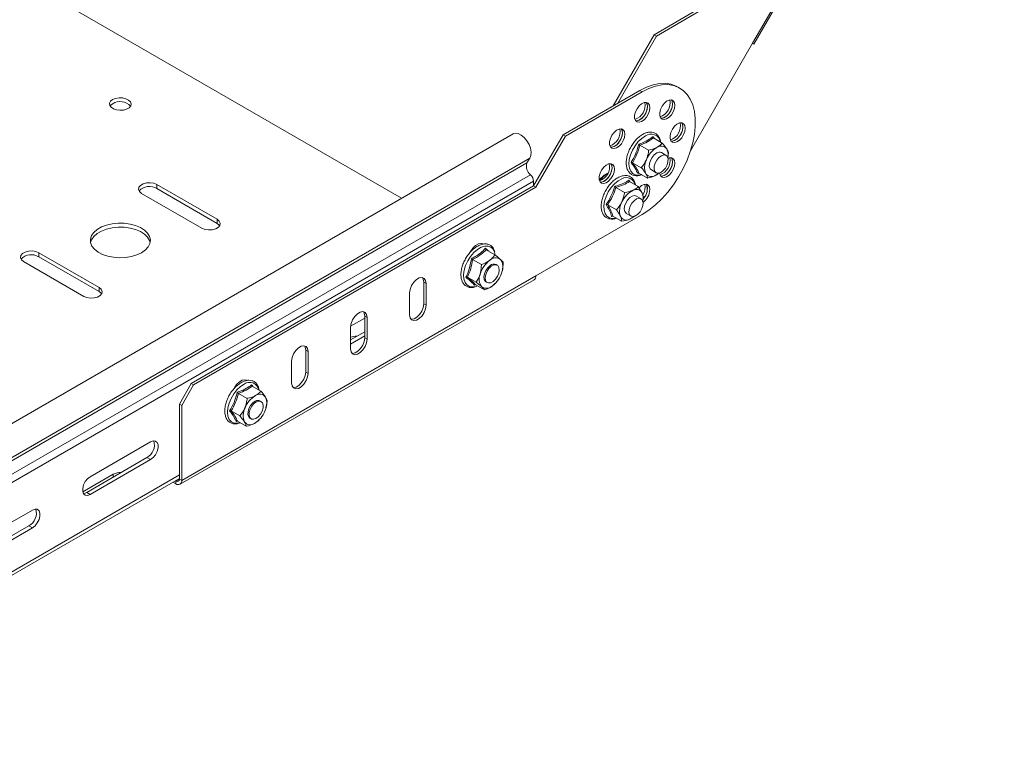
# Model space of a CAD drawing. Header units: millimetres. Extents: x -337 to 4147, y -1590 to -64.
# Tile 3 of 41: x -31 to 264, y -1318 to -1099. Entities that reach past the tile are written whole.
import ezdxf

# ---------------------------------------------------------------- set-up
doc = ezdxf.new("R2010")
doc.units = ezdxf.units.MM

msp = doc.modelspace()

# ---------------------------------------------------------------- linework, layer by layer
at = {"color": 7, "linetype": 'Continuous', "lineweight": 0}
for p, q in [((263.22, -976.18), (188.22, -1106.08)), ((155.17, -1120.59), (154.47, -1120.18)), ((-125.92, -1283.35), (121.56, -1140.47)), ((-126.82, -1284.77), (120.67, -1141.9)), ((-125.76, -1288.31), (121.73, -1145.44)), ((-124.84, -1290.25), (122.65, -1147.38)), ((9.86, -1149.58), (9.86, -1148.36)), ((27.89, -1159.99), (27.89, -1158.77)), ((-25.49, -1169.99), (-25.49, -1168.77)), ((17.29, -1236.94), (123.35, -1175.71)), ((-7.46, -1180.4), (-7.46, -1179.18)), ((89.77, -1177.54), (90.47, -1177.95)), ((89.77, -1184.07), (90.47, -1184.48)), ((72.09, -1187.75), (72.8, -1188.15)), ((72.09, -1194.28), (72.8, -1194.69)), ((54.41, -1197.95), (55.12, -1198.36)), ((54.41, -1204.48), (55.12, -1204.89)), ((6.86, -1230.1), (7.92, -1230.71)), ((-124.84, -1316.94), (16.58, -1235.3)), ((-3.22, -1235.91), (-3.22, -1235.1)), ((15.52, -1237.14), (16.58, -1236.53)), ((15.52, -1237.14), (15.52, -1237.96)), ((17.29, -1236.94), (16.58, -1236.53)), ((-11.17, -1240.51), (-10.11, -1241.12)), ((-28.5, -1250.51), (-27.44, -1251.12))]:
    msp.add_line(p, q, dxfattribs=at)
at = {"color": 7, "linetype": 'Continuous', "lineweight": 15}
for p, q in [((188.61, -1106.31), (263.61, -976.41)), ((83.14, -1152.49), (-87.36, -1054.06)), ((158.76, -1103.51), (171.26, -1096.29)), ((159.47, -1103.91), (171.97, -1096.7)), ((146.46, -1124.81), (158.76, -1103.51)), ((147.88, -1123.99), (159.47, -1103.91)), ((159.47, -1103.91), (158.76, -1103.51)), ((188.22, -1106.08), (169.64, -1138.25)), ((154.47, -1120.18), (131.49, -1133.45)), ((166.42, -1119.48), (165.72, -1119.07)), ((155.17, -1120.59), (132.19, -1133.86)), ((116.51, -1133.23), (-130.98, -1276.1)), ((131.49, -1133.45), (122.65, -1148.76)), ((132.19, -1133.86), (123.35, -1149.17)), ((132.19, -1133.86), (131.49, -1133.45)), ((158.58, -1134.42), (161.18, -1135.93)), ((154.5, -1136.58), (157.1, -1138.08)), ((121.56, -1140.47), (120.67, -1141.9)), ((162.33, -1139.63), (160.92, -1138.82)), ((163.07, -1139.02), (162.8, -1140.27)), ((152.31, -1141.82), (154.91, -1143.32)), ((157.92, -1144.01), (159.33, -1144.83)), ((154.13, -1144.89), (153.82, -1145.02)), ((154.2, -1144.91), (156.8, -1146.41)), ((160.21, -1144.89), (159.26, -1145.58)), ((27.89, -1158.77), (9.86, -1148.36)), ((27.89, -1159.99), (9.86, -1149.58)), ((20.12, -1207.95), (122.65, -1148.76)), ((20.82, -1208.36), (123.35, -1149.17)), ((122.65, -1147.38), (122.65, -1148.76)), ((123.35, -1149.17), (122.65, -1148.76)), ((147.31, -1149.22), (149.92, -1150.72)), ((151.22, -1147.06), (151.46, -1147.48)), ((151.36, -1147.48), (153.97, -1148.98)), ((5.27, -1151.01), (23.3, -1161.42)), ((154.83, -1152.62), (153.42, -1151.81)), ((155.54, -1152.42), (155.3, -1153.31)), ((144.84, -1154.39), (147.44, -1155.9)), ((123.35, -1175.71), (155.17, -1157.34)), ((146.38, -1157.82), (146.02, -1157.94)), ((146.41, -1157.83), (149.02, -1159.34)), ((150.42, -1157), (151.83, -1157.82)), ((107.21, -1166.25), (107.04, -1166)), ((-7.46, -1179.18), (-25.49, -1168.77)), ((-7.46, -1180.4), (-25.49, -1169.99)), ((108.45, -1167.88), (111.05, -1169.39)), ((111.16, -1169.38), (111.09, -1168.97)), ((-30.09, -1171.42), (-12.06, -1181.83)), ((104.4, -1170.84), (107.01, -1172.34)), ((111.77, -1172.49), (111.42, -1172.29)), ((102.84, -1176.09), (105.45, -1177.6)), ((16.77, -1238.08), (122.84, -1176.85)), ((89.77, -1184.07), (89.77, -1177.54)), ((90.47, -1184.48), (90.47, -1177.95)), ((105.22, -1178.37), (104.99, -1178.51)), ((105.33, -1178.4), (107.94, -1179.9)), ((105.44, -1178.84), (105.84, -1178.69)), ((108.42, -1177.49), (108.77, -1177.69)), ((111.05, -1178.01), (110.38, -1178.67)), ((111.13, -1178.02), (111.17, -1177.98)), ((85.52, -1180.81), (85.52, -1187.34)), ((72.09, -1194.28), (72.09, -1187.75)), ((72.8, -1194.69), (72.8, -1188.15)), ((72.09, -1188.36), (67.85, -1190.8)), ((67.85, -1191.01), (67.85, -1197.54)), ((67.85, -1194.89), (72.09, -1192.44)), ((67.85, -1196.11), (72.09, -1193.67)), ((54.41, -1204.48), (54.41, -1197.95)), ((55.12, -1204.89), (55.12, -1198.36)), ((50.17, -1201.22), (50.17, -1207.75)), ((20.12, -1207.95), (16.58, -1214.07)), ((17.29, -1214.48), (20.82, -1208.36)), ((20.82, -1208.36), (20.12, -1207.95)), ((36.5, -1207.08), (36.33, -1206.82)), ((38.37, -1208.72), (40.97, -1210.22)), ((34.29, -1210.87), (36.89, -1212.37)), ((16.58, -1214.07), (17.29, -1214.48)), ((16.58, -1236.53), (16.58, -1214.07)), ((17.29, -1236.94), (17.29, -1214.48)), ((41.06, -1213.31), (40.71, -1213.11)), ((42.86, -1213.31), (42.46, -1215.17)), ((32.1, -1216.11), (34.7, -1217.62)), ((42.51, -1215.24), (42.53, -1215.18)), ((33.93, -1219.18), (33.61, -1219.31)), ((33.99, -1219.2), (36.59, -1220.71)), ((37.71, -1218.31), (38.06, -1218.51)), ((40.33, -1218.93), (39.06, -1219.87)), ((40.33, -1218.94), (40.46, -1218.8)), ((7.92, -1225.4), (-10.11, -1235.81)), ((-11.17, -1240.51), (6.86, -1230.1)), ((-10.11, -1241.12), (7.92, -1230.71)), ((-3.22, -1235.1), (-12.35, -1240.37)), ((-125.46, -1318.32), (16.58, -1236.32)), ((14.63, -1237.44), (15.52, -1237.96)), ((15.34, -1237.04), (15.52, -1237.14)), ((-27.44, -1245.81), (-45.47, -1256.22)), ((-46.53, -1260.92), (-28.5, -1250.51)), ((-45.47, -1261.53), (-27.44, -1251.12))]:
    msp.add_line(p, q, dxfattribs=at)
at = {"color": 7, "linetype": 'Continuous', "lineweight": 15, "flags": 128}
for points in [[(188.22, -1106.08), (188.28, -1106.12), (188.47, -1106.23), (188.58, -1106.29), (188.61, -1106.31), (188.56, -1106.28), (188.43, -1106.2), (188.22, -1106.08)], [(165.72, -1119.07), (165.36, -1118.88), (163.82, -1118.29), (162.13, -1118.03), (160.32, -1118.09), (158.42, -1118.48), (156.46, -1119.18), (154.47, -1120.18)], [(155.17, -1157.34), (157.17, -1156.04), (159.13, -1154.48), (161.03, -1152.67), (162.84, -1150.64), (164.52, -1148.43), (166.06, -1146.07), (167.43, -1143.6), (168.61, -1141.05), (169.57, -1138.48), (170.3, -1135.91), (170.8, -1133.39), (171.05, -1130.95), (171.05, -1128.64), (170.8, -1126.5), (170.3, -1124.55), (169.57, -1122.83), (168.61, -1121.37), (167.43, -1120.18), (166.06, -1119.28), (164.52, -1118.7), (162.84, -1118.44), (161.03, -1118.5), (159.13, -1118.89), (157.17, -1119.59), (155.17, -1120.59)], [(-3.4, -1122.95), (-4.02, -1123.45), (-4.32, -1124.04), (-4.28, -1124.66), (-3.89, -1125.23), (-3.2, -1125.7), (-2.28, -1126.02), (-1.23, -1126.15), (-0.17, -1126.07), (0.79, -1125.8), (1.55, -1125.36), (2.02, -1124.81), (2.15, -1124.19), (1.93, -1123.59), (1.38, -1123.06), (0.57, -1122.66), (-0.43, -1122.44), (-1.5, -1122.41), (-2.52, -1122.59), (-3.4, -1122.95)], [(164.97, -1124.65), (164.85, -1123.86), (164.49, -1123.3), (163.93, -1123.03), (163.24, -1123.08), (162.48, -1123.44), (161.75, -1124.08), (161.12, -1124.92), (160.65, -1125.88), (160.41, -1126.85), (160.41, -1127.72), (160.65, -1128.4), (161.12, -1128.83), (161.75, -1128.94), (162.48, -1128.73), (163.24, -1128.22), (163.93, -1127.47), (164.49, -1126.56), (164.85, -1125.58), (164.97, -1124.65)], [(163.91, -1123.02), (164.17, -1123.54), (164.26, -1124.35), (164.11, -1125.29), (163.72, -1126.27), (163.14, -1127.17), (162.44, -1127.89), (161.68, -1128.36), (160.96, -1128.53), (160.73, -1128.52)], [(164.26, -1124.24), (164.14, -1123.45), (163.91, -1123.02)], [(-3.4, -1124.17), (-4.02, -1124.67), (-4.17, -1124.88)], [(157.47, -1125.39), (157.35, -1124.6), (156.99, -1124.04), (156.43, -1123.77), (155.74, -1123.82), (154.98, -1124.18), (154.25, -1124.82), (153.62, -1125.66), (153.15, -1126.62), (152.91, -1127.59), (152.91, -1128.46), (153.15, -1129.15), (153.62, -1129.57), (154.25, -1129.68), (154.98, -1129.47), (155.74, -1128.96), (156.43, -1128.21), (156.99, -1127.3), (157.35, -1126.32), (157.47, -1125.39)], [(156.41, -1123.77), (156.67, -1124.28), (156.76, -1125.09), (156.61, -1126.04), (156.22, -1127.01), (155.64, -1127.91), (154.94, -1128.63), (154.18, -1129.11), (153.46, -1129.28), (153.23, -1129.26)], [(153.23, -1129.26), (153.54, -1129.27), (154.28, -1129.06), (155.03, -1128.56), (155.72, -1127.8), (156.28, -1126.89), (156.64, -1125.92), (156.76, -1124.98)], [(156.76, -1124.98), (156.64, -1124.19), (156.41, -1123.77)], [(160.73, -1128.52), (161.04, -1128.53), (161.78, -1128.32), (162.53, -1127.81), (163.22, -1127.06), (163.78, -1126.15), (164.14, -1125.17), (164.26, -1124.24)], [(149.97, -1133.31), (149.85, -1132.52), (149.49, -1131.96), (148.93, -1131.69), (148.24, -1131.74), (147.48, -1132.1), (146.75, -1132.74), (146.12, -1133.58), (145.65, -1134.54), (145.41, -1135.51), (145.41, -1136.38), (145.65, -1137.06), (146.12, -1137.48), (146.75, -1137.6), (147.48, -1137.39), (148.24, -1136.88), (148.93, -1136.13), (149.49, -1135.22), (149.85, -1134.24), (149.97, -1133.31)], [(148.91, -1131.68), (149.17, -1132.2), (149.26, -1133.01), (149.11, -1133.95), (148.72, -1134.93), (148.14, -1135.83), (147.44, -1136.55), (146.68, -1137.02), (145.96, -1137.19), (145.73, -1137.18)], [(149.26, -1132.9), (149.14, -1132.11), (148.91, -1131.68)], [(168.08, -1131.51), (167.95, -1130.73), (167.59, -1130.16), (167.04, -1129.89), (166.34, -1129.94), (165.59, -1130.31), (164.86, -1130.94), (164.22, -1131.79), (163.76, -1132.75), (163.51, -1133.71), (163.51, -1134.59), (163.76, -1135.27), (164.22, -1135.69), (164.86, -1135.8), (165.59, -1135.6), (166.34, -1135.09), (167.04, -1134.34), (167.59, -1133.42), (167.95, -1132.45), (168.08, -1131.51)], [(167.01, -1129.89), (167.28, -1130.4), (167.37, -1131.22), (167.21, -1132.16), (166.83, -1133.14), (166.25, -1134.03), (165.54, -1134.76), (164.79, -1135.23), (164.06, -1135.4), (163.84, -1135.38)], [(163.84, -1135.38), (164.15, -1135.4), (164.88, -1135.19), (165.64, -1134.68), (166.33, -1133.93), (166.89, -1133.02), (167.25, -1132.04), (167.37, -1131.11)], [(167.37, -1131.11), (167.25, -1130.32), (167.01, -1129.89)], [(116.51, -1133.23), (117.2, -1133.02), (118.05, -1133.13), (118.95, -1133.57), (119.84, -1134.29), (120.64, -1135.25), (121.29, -1136.35), (121.73, -1137.52), (121.93, -1138.66), (121.87, -1139.67), (121.56, -1140.47)], [(145.73, -1137.18), (146.04, -1137.19), (146.78, -1136.98), (147.53, -1136.47), (148.22, -1135.72), (148.78, -1134.81), (149.14, -1133.83), (149.26, -1132.9)], [(159.51, -1138.91), (158.78, -1139.45), (158.12, -1140.22), (157.63, -1141.13), (157.34, -1142.08), (157.31, -1142.95), (157.53, -1143.63), (157.92, -1144.01)], [(160.74, -1144.73), (160.02, -1144.96), (159.4, -1144.86), (158.95, -1144.45), (158.73, -1143.77), (158.76, -1142.9), (159.04, -1141.95), (159.54, -1141.03), (160.19, -1140.26), (160.92, -1139.73), (161.64, -1139.5), (162.26, -1139.6), (162.71, -1140.01), (162.93, -1140.69), (162.9, -1141.56), (162.62, -1142.51), (162.12, -1143.43), (161.47, -1144.2), (160.74, -1144.73)], [(163.91, -1140.34), (164.17, -1140.86), (164.26, -1141.67), (164.11, -1142.62), (163.72, -1143.59), (163.14, -1144.49), (162.44, -1145.21), (161.68, -1145.69), (160.96, -1145.85), (160.73, -1145.84)], [(164.97, -1141.97), (164.85, -1141.18), (164.49, -1140.62), (163.93, -1140.35), (163.24, -1140.4), (162.9, -1140.52)], [(164.26, -1141.56), (164.14, -1140.77), (163.91, -1140.34)], [(146.86, -1143.76), (146.74, -1142.97), (146.38, -1142.41), (145.82, -1142.14), (145.13, -1142.19), (144.38, -1142.55), (143.64, -1143.19), (143.01, -1144.03), (142.55, -1144.99), (142.3, -1145.96), (142.3, -1146.83), (142.55, -1147.52), (143.01, -1147.94), (143.64, -1148.05), (144.38, -1147.84), (145.13, -1147.33), (145.82, -1146.58), (146.38, -1145.67), (146.74, -1144.69), (146.86, -1143.76)], [(145.8, -1142.14), (146.06, -1142.65), (146.16, -1143.46), (146, -1144.41), (145.61, -1145.38), (145.04, -1146.28), (144.33, -1147), (143.58, -1147.48), (142.85, -1147.65), (142.63, -1147.63)], [(142.63, -1147.63), (142.94, -1147.64), (143.67, -1147.43), (144.42, -1146.93), (145.12, -1146.18), (145.67, -1145.26), (146.03, -1144.29), (146.16, -1143.35)], [(146.16, -1143.35), (146.03, -1142.56), (145.8, -1142.14)], [(160.39, -1144.88), (160.41, -1145.04), (160.65, -1145.73), (161.12, -1146.15), (161.75, -1146.26), (162.48, -1146.05), (163.24, -1145.54), (163.93, -1144.79), (164.49, -1143.88), (164.85, -1142.9), (164.97, -1141.97)], [(160.73, -1145.84), (161.04, -1145.85), (161.78, -1145.64), (162.53, -1145.13), (163.22, -1144.38), (163.78, -1143.47), (164.14, -1142.49), (164.26, -1141.56)], [(9.86, -1148.36), (8.94, -1147.98), (7.85, -1147.81), (6.72, -1147.87), (5.7, -1148.15), (4.9, -1148.61), (4.43, -1149.2), (4.33, -1149.85), (4.62, -1150.48), (5.27, -1151.01)], [(157.47, -1149.89), (157.35, -1149.1), (156.99, -1148.54), (156.43, -1148.27), (155.74, -1148.31), (154.98, -1148.68), (154.25, -1149.32), (154.21, -1149.36)], [(156.76, -1149.48), (156.64, -1148.69), (156.41, -1148.26)], [(152.19, -1151.82), (151.45, -1152.28), (150.77, -1153), (150.23, -1153.89), (149.89, -1154.84), (149.8, -1155.74), (149.96, -1156.48), (150.36, -1156.97), (150.42, -1157)], [(153.91, -1157.24), (153.17, -1157.75), (152.46, -1157.96), (151.85, -1157.83), (151.42, -1157.39), (151.22, -1156.69), (151.27, -1155.81), (151.58, -1154.86), (152.09, -1153.95), (152.75, -1153.2), (153.48, -1152.69), (154.2, -1152.48), (154.81, -1152.61), (155.24, -1153.05), (155.44, -1153.75), (155.39, -1154.63), (155.08, -1155.58), (154.57, -1156.49), (153.91, -1157.24)], [(153.42, -1151.81), (152.89, -1151.67), (152.19, -1151.82)], [(23.3, -1161.42), (24.22, -1161.79), (25.31, -1161.96), (26.44, -1161.9), (27.46, -1161.63), (28.26, -1161.17), (28.74, -1160.58), (28.83, -1159.93), (28.54, -1159.3), (27.89, -1158.77)], [(5.27, -1168.77), (6.42, -1167.95), (7.26, -1167.02), (7.76, -1166.01), (7.9, -1164.96), (7.67, -1163.92), (7.08, -1162.92), (6.16, -1162.02), (4.94, -1161.24), (3.47, -1160.62), (1.81, -1160.18), (0.04, -1159.94), (-1.78, -1159.91), (-3.57, -1160.1), (-5.26, -1160.49), (-6.78, -1161.07), (-8.07, -1161.81), (-9.07, -1162.69), (-9.75, -1163.66), (-10.07, -1164.7), (-10.03, -1165.75), (-9.61, -1166.77), (-8.85, -1167.73), (-7.78, -1168.58), (-6.42, -1169.28), (-4.86, -1169.81), (-3.13, -1170.15), (-1.33, -1170.29), (0.49, -1170.21), (2.24, -1169.92), (3.86, -1169.43), (5.27, -1168.77)], [(7.84, -1165.71), (7.67, -1165.14), (7.08, -1164.15), (6.16, -1163.24), (4.94, -1162.46), (3.47, -1161.84), (1.81, -1161.4), (0.04, -1161.16), (-1.78, -1161.14), (-3.57, -1161.32), (-5.26, -1161.71), (-6.78, -1162.29), (-8.07, -1163.03), (-9.07, -1163.91), (-9.75, -1164.89), (-10.03, -1165.71)], [(28.67, -1160.7), (28.54, -1160.52), (27.89, -1159.99)], [(107.43, -1166.14), (106.91, -1165.98), (106.11, -1166.11), (105.25, -1166.61), (104.44, -1167.41), (103.78, -1168.43), (103.72, -1168.55)], [(-25.49, -1168.77), (-26.42, -1168.39), (-27.51, -1168.22), (-28.63, -1168.28), (-29.65, -1168.56), (-30.45, -1169.02), (-30.93, -1169.61), (-31.03, -1170.26), (-30.74, -1170.89), (-30.09, -1171.42)], [(109.64, -1172.62), (108.94, -1173.28), (108.35, -1174.14), (107.96, -1175.08), (107.8, -1176.01), (107.9, -1176.79), (108.24, -1177.35), (108.42, -1177.49)], [(110.55, -1177.36), (109.81, -1177.75), (109.13, -1177.82), (108.59, -1177.56), (108.25, -1177), (108.15, -1176.21), (108.31, -1175.29), (108.71, -1174.34), (109.29, -1173.49), (109.99, -1172.82), (110.73, -1172.44), (111.41, -1172.37), (111.95, -1172.63), (112.29, -1173.19), (112.39, -1173.97), (112.23, -1174.9), (111.84, -1175.84), (111.25, -1176.7), (110.55, -1177.36)], [(90.47, -1177.95), (90.32, -1177.06), (89.89, -1176.45), (89.24, -1176.19), (88.43, -1176.31), (87.57, -1176.81), (86.76, -1177.62), (86.1, -1178.63), (85.67, -1179.74), (85.52, -1180.81)], [(89.77, -1177.54), (89.62, -1176.65), (89.36, -1176.2)], [(-12.06, -1181.83), (-11.13, -1182.2), (-10.04, -1182.37), (-8.92, -1182.31), (-7.9, -1182.04), (-7.1, -1181.58), (-6.62, -1180.99), (-6.52, -1180.34), (-6.81, -1179.71), (-7.46, -1179.18)], [(-6.69, -1181.11), (-6.81, -1180.93), (-7.46, -1180.4)], [(85.52, -1187.34), (85.67, -1188.23), (86.1, -1188.84), (86.76, -1189.1), (87.57, -1188.97), (88.43, -1188.48), (89.24, -1187.67), (89.89, -1186.65), (90.32, -1185.54), (90.47, -1184.48)], [(85.93, -1188.67), (86.05, -1188.69), (86.86, -1188.56), (87.72, -1188.07), (88.53, -1187.26), (89.19, -1186.24), (89.62, -1185.14), (89.77, -1184.07)], [(72.8, -1188.15), (72.65, -1187.26), (72.22, -1186.65), (71.56, -1186.39), (70.75, -1186.52), (69.89, -1187.02), (69.08, -1187.82), (68.42, -1188.84), (67.99, -1189.95), (67.85, -1191.01)], [(72.09, -1187.75), (71.94, -1186.85), (71.68, -1186.41)], [(55.12, -1198.36), (54.97, -1197.47), (54.54, -1196.86), (53.88, -1196.6), (53.07, -1196.72), (52.21, -1197.22), (51.41, -1198.03), (50.75, -1199.04), (50.32, -1200.15), (50.17, -1201.22)], [(54.41, -1197.95), (54.26, -1197.06), (54, -1196.61)], [(67.85, -1197.54), (67.99, -1198.43), (68.42, -1199.05), (69.08, -1199.3), (69.89, -1199.18), (70.75, -1198.68), (71.56, -1197.88), (72.22, -1196.86), (72.65, -1195.75), (72.8, -1194.69)], [(68.25, -1198.88), (68.38, -1198.9), (69.18, -1198.77), (70.04, -1198.27), (70.85, -1197.47), (71.51, -1196.45), (71.94, -1195.34), (72.09, -1194.28)], [(50.17, -1207.75), (50.32, -1208.64), (50.75, -1209.25), (51.41, -1209.51), (52.21, -1209.38), (53.07, -1208.89), (53.88, -1208.08), (54.54, -1207.06), (54.97, -1205.95), (55.12, -1204.89)], [(50.58, -1209.08), (50.7, -1209.1), (51.51, -1208.97), (52.37, -1208.48), (53.17, -1207.67), (53.83, -1206.65), (54.26, -1205.55), (54.41, -1204.48)], [(36.71, -1206.96), (36.2, -1206.8), (35.39, -1206.93), (34.54, -1207.43), (33.73, -1208.23), (33.07, -1209.25), (33, -1209.4)], [(39.3, -1213.21), (38.57, -1213.74), (37.91, -1214.51), (37.42, -1215.43), (37.14, -1216.38), (37.1, -1217.24), (37.33, -1217.93), (37.71, -1218.31)], [(39.47, -1218.41), (38.75, -1218.64), (38.13, -1218.55), (37.68, -1218.13), (37.46, -1217.45), (37.49, -1216.58), (37.77, -1215.63), (38.27, -1214.72), (38.92, -1213.95), (39.65, -1213.41), (40.37, -1213.18), (40.99, -1213.28), (41.44, -1213.69), (41.66, -1214.38), (41.63, -1215.24), (41.35, -1216.19), (40.85, -1217.11), (40.2, -1217.88), (39.47, -1218.41)], [(7.92, -1230.71), (8.7, -1230.1), (9.4, -1229.24), (9.91, -1228.23), (10.18, -1227.21), (10.18, -1226.29), (9.91, -1225.58), (9.4, -1225.17), (8.7, -1225.11), (7.92, -1225.4)], [(-10.11, -1235.81), (-10.9, -1236.43), (-11.59, -1237.29), (-12.1, -1238.29), (-12.38, -1239.31), (-12.38, -1240.23), (-12.1, -1240.94), (-11.59, -1241.35), (-10.9, -1241.41), (-10.11, -1241.12)], [(-12.18, -1240.82), (-11.96, -1240.8), (-11.17, -1240.51)], [(-27.44, -1251.12), (-26.65, -1250.51), (-25.96, -1249.65), (-25.45, -1248.64), (-25.17, -1247.62), (-25.17, -1246.7), (-25.45, -1245.99), (-25.96, -1245.58), (-26.65, -1245.52), (-27.44, -1245.81)]]:
    msp.add_lwpolyline(points, dxfattribs=at)
at = {"color": 7, "linetype": 'Continuous', "lineweight": 0, "flags": 128}
for points in [[(156.15, -1133.81), (155.05, -1134.54), (154, -1135.53), (153.05, -1136.73), (152.26, -1138.08), (151.67, -1139.5), (151.31, -1140.91), (151.19, -1142.24), (151.34, -1143.42), (151.73, -1144.39), (152.35, -1145.08), (153.17, -1145.48), (154.13, -1145.54), (154.97, -1145.35)], [(149.06, -1146.61), (147.95, -1147.23), (146.87, -1148.13), (145.88, -1149.27), (145.03, -1150.57), (144.36, -1151.97), (143.91, -1153.39), (143.71, -1154.76), (143.76, -1156.01), (144.06, -1157.06), (144.6, -1157.86), (145.35, -1158.36), (146.27, -1158.54), (147.3, -1158.4), (147.36, -1158.38)], [(111.09, -1168.97), (110.99, -1168.61), (110.54, -1167.71), (109.86, -1167.09), (109.01, -1166.78), (108.01, -1166.8), (106.93, -1167.15), (105.83, -1167.8)], [(105.83, -1167.8), (104.76, -1168.73), (103.78, -1169.89), (102.94, -1171.21), (102.3, -1172.61), (101.88, -1174.04), (101.7, -1175.4), (101.78, -1176.62), (102.12, -1177.64), (102.68, -1178.41), (103.45, -1178.88), (104.38, -1179.03), (105.43, -1178.84), (105.44, -1178.84)], [(35.95, -1208.1), (34.84, -1208.83), (33.79, -1209.82), (32.84, -1211.03), (32.05, -1212.37), (31.46, -1213.79), (31.1, -1215.21), (30.99, -1216.54), (31.13, -1217.72), (31.53, -1218.68), (32.15, -1219.38), (32.96, -1219.77), (33.93, -1219.83), (34.76, -1219.65)]]:
    msp.add_lwpolyline(points, dxfattribs=at)
at = {"color": 7, "linetype": 'Continuous', "lineweight": 15}
for centre, radius, start, end in [((159.16, -1123.95), 4.37, 287.9136, 12.0918), ((-1.16, -1127.89), 4.34, 43.8446, 121.0029), ((151.66, -1124.69), 4.37, 287.9137, 12.0917), ((144.16, -1132.61), 4.37, 287.9136, 12.0918), ((162.27, -1130.81), 4.37, 287.9136, 12.0917), ((163.41, -1143.68), 7.49, 120.8413, 158.5868), ((160.83, -1138.94), 2.11, 35.4479, 126.7167), ((159.05, -1139.46), 3.91, 346.8942, 26.5275), ((160.72, -1143.19), 4.84, 152.4226, 203.425), ((160.29, -1140.04), 1.37, 62.9872, 125.0046), ((159.16, -1141.27), 4.37, 287.9136, 12.0917), ((123.74, -1142.9), 3.23, 161.9064, 231.6036), ((141.05, -1143.06), 4.37, 287.9136, 12.0917), ((119.83, -1147.52), 2.82, 2.9297, 47.6245), ((147.65, -1151.14), 6.73, 114.2227, 142.1595), ((158, -1143.89), 2.11, 215.4479, 306.7167), ((156.64, -1140.73), 5.51, 298.3971, 310.3878), ((7.62, -1153.24), 4.29, 58.4656, 136.6869), ((153.38, -1151.8), 1.99, 25.5348, 120.8028), ((152.08, -1149.18), 3.95, 325.2896, 13.2404), ((152.47, -1149.67), 5, 306.287, 357.487), ((152.85, -1149.76), 3.86, 314.2723, 22.8708), ((151.7, -1149.22), 5.07, 319.9804, 357.0459), ((155.58, -1156.4), 7.07, 117.0417, 156.3087), ((151.28, -1152.45), 4.18, 347.6883, 21.0371), ((153.8, -1156.22), 5.4, 150.4064, 197.6842), ((150.45, -1157.01), 1.99, 205.5348, 300.8028), ((149.39, -1154.06), 5.09, 294.0831, 310.7755), ((-27.74, -1173.65), 4.29, 58.4654, 136.6871), ((111.28, -1172.91), 2.57, 55.9956, 135.4472), ((114.4, -1177.49), 8.07, 127.7521, 163.6145), ((110.78, -1173.78), 1.63, 66.7261, 134.3395), ((109.73, -1173.07), 3.76, 336.6339, 37.3848), ((110.11, -1176.71), 3.76, 156.6333, 217.3858), ((105.44, -1172.28), 8.07, 307.7522, 343.6144), ((122.15, -1175.85), 1.22, 304.5464, 6.7658), ((108.55, -1176.86), 2.57, 235.9949, 315.4477), ((69.75, -1198.77), 5.05, 88.8243, 112.1861), ((43.2, -1217.98), 7.49, 120.8411, 158.5869), ((40.62, -1213.23), 2.11, 35.4487, 126.7159), ((40.08, -1214.33), 1.37, 62.9911, 125.0012), ((37.9, -1213.93), 4.84, 332.4235, 23.4241), ((40.52, -1217.48), 4.84, 152.4225, 203.4251), ((35.21, -1213.44), 7.49, 300.8412, 338.5868), ((37.79, -1218.18), 2.11, 215.4484, 306.7162), ((4.81, -1226.32), 4.29, 298.4611, 16.6993), ((-0.97, -1239.4), 4.85, 88.6049, 117.5676), ((15.93, -1236.63), 0.655, 230.7963, 9.2148), ((16.21, -1237.11), 1.09, 230.7966, 9.2142), ((-30.54, -1246.73), 4.29, 298.4606, 16.7)]:
    msp.add_arc(centre, radius, start, end, dxfattribs=at)
at = {"color": 7, "linetype": 'Continuous', "lineweight": 0}
for centre, radius, start, end in [((157.83, -1136.08), 2.82, 9.9448, 126.3597), ((148.59, -1151.93), 7.74, 119.4708, 142.2917), ((150.39, -1149), 2.74, 11.1026, 119.2134), ((37.62, -1210.37), 2.82, 9.9445, 126.36)]:
    msp.add_arc(centre, radius, start, end, dxfattribs=at)
at = {"color": 7, "linetype": 'Continuous', "lineweight": 15}
for points, knots in [([(160.66, -1135.63), (160.63, -1135.38), (160.53, -1134.73), (160.1, -1133.9), (159.42, -1133.17), (158.55, -1132.74), (157.59, -1132.62), (156.56, -1132.78), (155.66, -1133.15), (154.76, -1133.68), (153.86, -1134.39), (152.87, -1135.45), (152, -1136.67), (151.28, -1137.99), (150.75, -1139.37), (150.44, -1140.75), (150.35, -1142.06), (150.5, -1143.26), (150.91, -1144.29), (151.55, -1145.08), (152.38, -1145.58), (153.33, -1145.76), (154.22, -1145.71), (154.8, -1145.48), (155.03, -1145.39)], [0, 0, 0, 0, 0.031213, 0.08071, 0.128869, 0.17512, 0.220633, 0.266824, 0.314044, 0.340053, 0.389075, 0.438032, 0.486886, 0.535704, 0.584582, 0.633608, 0.682896, 0.732507, 0.782138, 0.830725, 0.877379, 0.922979, 0.968865, 1, 1, 1, 1]), ([(158.42, -1134), (158.53, -1134.15), (158.68, -1134.35), (158.79, -1134.52), (158.82, -1134.56)], [0, 0, 0, 0, 0.7650992, 1, 1, 1, 1]), ([(158.58, -1134.42), (158.55, -1134.4), (158.5, -1134.36), (158.44, -1134.26), (158.42, -1134.14), (158.42, -1134.05), (158.42, -1134), (158.42, -1134)], [0, 0, 0, 0, 0.236179, 0.471406, 0.732461, 0.99208, 1, 1, 1, 1]), ([(154.5, -1136.58), (154.47, -1136.56), (154.41, -1136.52), (154.31, -1136.44), (154.22, -1136.36), (154.16, -1136.3), (154.14, -1136.27), (154.14, -1136.27)], [0, 0, 0, 0, 0.236176, 0.471405, 0.73246, 0.992082, 1, 1, 1, 1]), ([(156.43, -1140.95), (156.68, -1140.19), (156.98, -1139.25), (157.08, -1138.27), (157.1, -1138.08)], [0, 0, 0, 0, 0.8014627, 1, 1, 1, 1]), ([(159.57, -1137.25), (159.46, -1137.3), (158.77, -1137.65), (157.9, -1137.9), (157.13, -1138.07), (157.1, -1138.08)], [0, 0, 0, 0, 0.148483, 0.96557, 1, 1, 1, 1]), ([(161.18, -1135.93), (161.07, -1136.05), (160.67, -1136.54), (160.03, -1136.95), (159.57, -1137.25)], [0, 0, 0, 0, 0.263257, 1, 1, 1, 1]), ([(161.18, -1135.93), (161.66, -1136.49), (162.18, -1137.13), (162.52, -1137.66), (162.55, -1137.72)], [0, 0, 0, 0, 0.896038, 1, 1, 1, 1]), ([(162.55, -1137.72), (162.75, -1138.11), (163, -1138.59), (163.06, -1138.95), (163.07, -1139.02)], [0, 0, 0, 0, 0.801462, 1, 1, 1, 1]), ([(154.91, -1143.32), (155.43, -1142.66), (156.01, -1141.93), (156.39, -1141.04), (156.43, -1140.95)], [0, 0, 0, 0, 0.896036, 1, 1, 1, 1]), ([(151.84, -1141.77), (151.84, -1141.77), (151.88, -1141.76), (151.96, -1141.75), (152.09, -1141.75), (152.21, -1141.77), (152.28, -1141.8), (152.31, -1141.82)], [0, 0, 0, 0, 0.00792, 0.267548, 0.528596, 0.763825, 1, 1, 1, 1]), ([(156.28, -1145.11), (155.96, -1144.66), (155.57, -1144.08), (155.02, -1143.45), (154.91, -1143.32)], [0, 0, 0, 0, 0.801462, 1, 1, 1, 1]), ([(153.16, -1148.52), (153.16, -1148.45), (153.12, -1147.98), (152.8, -1147.25), (152.21, -1146.41), (151.4, -1145.86), (150.47, -1145.62), (149.47, -1145.67), (148.59, -1145.95), (147.68, -1146.4), (146.77, -1147.03), (145.74, -1148), (144.82, -1149.16), (144.04, -1150.45), (143.44, -1151.82), (143.03, -1153.2), (142.86, -1154.55), (142.91, -1155.8), (143.22, -1156.9), (143.77, -1157.79), (144.54, -1158.41), (145.45, -1158.72), (146.43, -1158.75), (147.11, -1158.54), (147.46, -1158.44)], [0, 0, 0, 0, 0.007861, 0.057903, 0.107089, 0.154374, 0.200344, 0.246404, 0.293047, 0.31932, 0.368657, 0.418007, 0.46725, 0.516424, 0.565624, 0.614933, 0.664461, 0.714306, 0.764388, 0.813895, 0.861658, 0.907786, 0.953676, 1, 1, 1, 1]), ([(153.82, -1145.02), (153.82, -1145.02), (153.85, -1144.99), (153.91, -1144.93), (154.01, -1144.88), (154.11, -1144.87), (154.17, -1144.9), (154.2, -1144.91)], [0, 0, 0, 0, 0.007922, 0.267538, 0.528595, 0.763822, 1, 1, 1, 1]), ([(156.8, -1146.41), (156.72, -1146.07), (156.63, -1145.69), (156.31, -1145.17), (156.28, -1145.11)], [0, 0, 0, 0, 0.896038, 1, 1, 1, 1]), ([(159.26, -1145.58), (159.16, -1145.63), (158.47, -1145.98), (157.6, -1146.24), (156.83, -1146.4), (156.8, -1146.41)], [0, 0, 0, 0, 0.148488, 0.96557, 1, 1, 1, 1]), ([(147.31, -1149.22), (147.28, -1149.2), (147.22, -1149.16), (147.13, -1149.08), (147.04, -1148.99), (146.99, -1148.92), (146.97, -1148.89), (146.97, -1148.89)], [0, 0, 0, 0, 0.236175, 0.471401, 0.732458, 0.992081, 1, 1, 1, 1]), ([(151.36, -1147.48), (151.33, -1147.46), (151.28, -1147.42), (151.23, -1147.31), (151.21, -1147.2), (151.21, -1147.11), (151.22, -1147.06), (151.22, -1147.06)], [0, 0, 0, 0, 0.236175, 0.471411, 0.732461, 0.992084, 1, 1, 1, 1]), ([(153.97, -1148.98), (153.86, -1149.09), (153.46, -1149.51), (152.83, -1149.85), (152.37, -1150.1)], [0, 0, 0, 0, 0.263254, 1, 1, 1, 1]), ([(153.97, -1148.98), (154.39, -1149.6), (154.87, -1150.29), (155.15, -1150.88), (155.18, -1150.95)], [0, 0, 0, 0, 0.896036, 1, 1, 1, 1]), ([(149.1, -1153.55), (149.39, -1152.81), (149.74, -1151.88), (149.89, -1150.91), (149.92, -1150.72)], [0, 0, 0, 0, 0.801461, 1, 1, 1, 1]), ([(152.37, -1150.1), (152.26, -1150.14), (151.58, -1150.42), (150.71, -1150.6), (149.95, -1150.71), (149.92, -1150.72)], [0, 0, 0, 0, 0.148488, 0.965571, 1, 1, 1, 1]), ([(155.18, -1150.95), (155.34, -1151.38), (155.53, -1151.93), (155.54, -1152.34), (155.54, -1152.42)], [0, 0, 0, 0, 0.801462, 1, 1, 1, 1]), ([(144.37, -1154.33), (144.37, -1154.33), (144.41, -1154.32), (144.49, -1154.32), (144.62, -1154.32), (144.74, -1154.35), (144.81, -1154.38), (144.84, -1154.39)], [0, 0, 0, 0, 0.007915, 0.267537, 0.528599, 0.763824, 1, 1, 1, 1]), ([(147.44, -1155.9), (148, -1155.25), (148.63, -1154.52), (149.06, -1153.64), (149.1, -1153.55)], [0, 0, 0, 0, 0.896036, 1, 1, 1, 1]), ([(146.02, -1157.94), (146.02, -1157.94), (146.05, -1157.91), (146.12, -1157.86), (146.22, -1157.81), (146.32, -1157.8), (146.38, -1157.82), (146.41, -1157.83)], [0, 0, 0, 0, 0.007915, 0.267539, 0.528589, 0.763825, 1, 1, 1, 1]), ([(148.65, -1157.86), (148.38, -1157.36), (148.04, -1156.73), (147.54, -1156.04), (147.44, -1155.9)], [0, 0, 0, 0, 0.801462, 1, 1, 1, 1]), ([(149.02, -1159.34), (148.98, -1158.94), (148.94, -1158.5), (148.68, -1157.92), (148.65, -1157.86)], [0, 0, 0, 0, 0.896036, 1, 1, 1, 1]), ([(151.47, -1158.71), (151.36, -1158.76), (150.68, -1159.03), (149.81, -1159.22), (149.05, -1159.33), (149.02, -1159.34)], [0, 0, 0, 0, 0.148483, 0.965571, 1, 1, 1, 1]), ([(152.94, -1157.72), (152.87, -1157.79), (152.5, -1158.17), (151.93, -1158.47), (151.47, -1158.71)], [0, 0, 0, 0, 0.181469, 1, 1, 1, 1]), ([(105.14, -1167.27), (104.95, -1167.42), (104.41, -1167.84), (103.56, -1168.7), (102.66, -1169.88), (101.91, -1171.19), (101.35, -1172.57), (100.98, -1173.95), (100.85, -1175.28), (100.96, -1176.51), (101.31, -1177.57), (101.91, -1178.41), (102.71, -1178.98), (103.63, -1179.22), (104.45, -1179.22), (104.96, -1179.06), (105.12, -1179)], [0, 0, 0, 0, 0.041218, 0.11915, 0.196963, 0.274691, 0.352491, 0.430489, 0.508869, 0.587762, 0.666886, 0.744743, 0.819632, 0.892334, 0.965082, 1, 1, 1, 1]), ([(111.08, -1168.55), (110.96, -1168.21), (110.72, -1167.53), (110.07, -1166.77), (109.24, -1166.28), (108.29, -1166.09), (107.27, -1166.2), (106.2, -1166.57), (105.49, -1167.04), (105.14, -1167.27)], [0, 0, 0, 0, 0.1445387, 0.2914333, 0.4324618, 0.5705001, 0.709551, 0.8532206, 1, 1, 1, 1]), ([(108.45, -1167.88), (108.42, -1167.86), (108.37, -1167.82), (108.31, -1167.72), (108.27, -1167.6), (108.26, -1167.51), (108.26, -1167.46), (108.26, -1167.46)], [0, 0, 0, 0, 0.236175, 0.471397, 0.732457, 0.992081, 1, 1, 1, 1]), ([(104.4, -1170.84), (104.37, -1170.82), (104.31, -1170.78), (104.21, -1170.71), (104.1, -1170.64), (104.04, -1170.59), (104.01, -1170.57), (104.01, -1170.57)], [0, 0, 0, 0, 0.236173, 0.471395, 0.732458, 0.9921, 1, 1, 1, 1]), ([(111.05, -1169.39), (110.95, -1169.55), (110.54, -1170.16), (109.92, -1170.71), (109.45, -1171.11)], [0, 0, 0, 0, 0.263256, 1, 1, 1, 1]), ([(111.05, -1169.39), (111.61, -1169.84), (112.24, -1170.34), (112.68, -1170.74), (112.72, -1170.78)], [0, 0, 0, 0, 0.896036, 1, 1, 1, 1]), ([(106.65, -1175.21), (106.81, -1174.46), (107, -1173.52), (107.01, -1172.54), (107.01, -1172.34)], [0, 0, 0, 0, 0.8014614, 1, 1, 1, 1]), ([(109.45, -1171.11), (109.35, -1171.18), (108.67, -1171.66), (107.8, -1172.05), (107.04, -1172.33), (107.01, -1172.34)], [0, 0, 0, 0, 0.1484862, 0.9655727, 1, 1, 1, 1]), ([(112.72, -1170.78), (113.01, -1171.06), (113.36, -1171.42), (113.51, -1171.64), (113.54, -1171.69)], [0, 0, 0, 0, 0.8014597, 1, 1, 1, 1]), ([(113.54, -1171.69), (113.51, -1172.57), (113.47, -1173.56), (113.21, -1174.47), (113.19, -1174.56)], [0, 0, 0, 0, 0.896036, 1, 1, 1, 1]), ([(102.37, -1176.09), (102.37, -1176.09), (102.41, -1176.08), (102.5, -1176.05), (102.63, -1176.04), (102.75, -1176.05), (102.81, -1176.08), (102.84, -1176.09)], [0, 0, 0, 0, 0.007892, 0.267525, 0.528602, 0.763817, 1, 1, 1, 1]), ([(105.45, -1177.6), (105.87, -1176.94), (106.35, -1176.2), (106.62, -1175.31), (106.65, -1175.21)], [0, 0, 0, 0, 0.896037, 1, 1, 1, 1]), ([(104.99, -1178.51), (104.99, -1178.51), (105.01, -1178.48), (105.06, -1178.42), (105.15, -1178.37), (105.24, -1178.36), (105.3, -1178.38), (105.33, -1178.4)], [0, 0, 0, 0, 0.00792, 0.267533, 0.528592, 0.763826, 1, 1, 1, 1]), ([(107.12, -1178.99), (106.72, -1178.65), (106.22, -1178.21), (105.57, -1177.7), (105.45, -1177.6)], [0, 0, 0, 0, 0.801465, 1, 1, 1, 1]), ([(107.94, -1179.9), (107.76, -1179.67), (107.57, -1179.42), (107.16, -1179.03), (107.12, -1178.99)], [0, 0, 0, 0, 0.896042, 1, 1, 1, 1]), ([(110.38, -1178.67), (110.28, -1178.74), (109.6, -1179.22), (108.73, -1179.61), (107.97, -1179.89), (107.94, -1179.9)], [0, 0, 0, 0, 0.1484862, 0.9655727, 1, 1, 1, 1]), ([(40.45, -1209.92), (40.42, -1209.67), (40.32, -1209.03), (39.89, -1208.19), (39.21, -1207.46), (38.34, -1207.04), (37.38, -1206.91), (36.35, -1207.07), (35.46, -1207.44), (34.55, -1207.98), (33.65, -1208.69), (32.66, -1209.74), (31.79, -1210.96), (31.07, -1212.29), (30.55, -1213.67), (30.23, -1215.04), (30.14, -1216.35), (30.3, -1217.55), (30.7, -1218.58), (31.34, -1219.37), (32.17, -1219.87), (33.12, -1220.06), (34.01, -1220), (34.59, -1219.78), (34.82, -1219.68)], [0, 0, 0, 0, 0.031213, 0.08071, 0.128869, 0.17512, 0.220633, 0.266824, 0.314044, 0.340053, 0.389074, 0.438032, 0.486886, 0.535704, 0.584582, 0.633608, 0.682896, 0.732507, 0.782138, 0.830726, 0.877379, 0.922979, 0.968865, 1, 1, 1, 1]), ([(38.21, -1208.3), (38.32, -1208.45), (38.47, -1208.64), (38.58, -1208.81), (38.61, -1208.85)], [0, 0, 0, 0, 0.765097, 1, 1, 1, 1]), ([(38.37, -1208.72), (38.34, -1208.7), (38.29, -1208.66), (38.24, -1208.55), (38.21, -1208.43), (38.21, -1208.34), (38.21, -1208.3), (38.21, -1208.3)], [0, 0, 0, 0, 0.236171, 0.471386, 0.732436, 0.992063, 1, 1, 1, 1]), ([(34.29, -1210.87), (34.26, -1210.85), (34.2, -1210.81), (34.1, -1210.74), (34.01, -1210.65), (33.95, -1210.59), (33.93, -1210.56), (33.93, -1210.56)], [0, 0, 0, 0, 0.236178, 0.471407, 0.732463, 0.992084, 1, 1, 1, 1]), ([(39.36, -1211.54), (39.25, -1211.59), (38.57, -1211.94), (37.69, -1212.2), (36.93, -1212.37), (36.89, -1212.37)], [0, 0, 0, 0, 0.1484932, 0.9655705, 1, 1, 1, 1]), ([(40.97, -1210.22), (40.87, -1210.35), (40.46, -1210.83), (39.82, -1211.24), (39.36, -1211.54)], [0, 0, 0, 0, 0.263257, 1, 1, 1, 1]), ([(40.97, -1210.22), (41.45, -1210.79), (41.98, -1211.42), (42.31, -1211.95), (42.34, -1212.01)], [0, 0, 0, 0, 0.8960334, 1, 1, 1, 1]), ([(36.22, -1215.24), (36.47, -1214.49), (36.77, -1213.55), (36.87, -1212.57), (36.89, -1212.37)], [0, 0, 0, 0, 0.8014609, 1, 1, 1, 1]), ([(42.34, -1212.01), (42.54, -1212.4), (42.8, -1212.89), (42.85, -1213.24), (42.86, -1213.31)], [0, 0, 0, 0, 0.80146, 1, 1, 1, 1]), ([(31.63, -1216.07), (31.63, -1216.07), (31.67, -1216.06), (31.76, -1216.05), (31.88, -1216.05), (32.01, -1216.07), (32.07, -1216.1), (32.1, -1216.11)], [0, 0, 0, 0, 0.007948, 0.267572, 0.528617, 0.763828, 1, 1, 1, 1]), ([(34.7, -1217.62), (35.22, -1216.96), (35.8, -1216.22), (36.18, -1215.33), (36.22, -1215.24)], [0, 0, 0, 0, 0.896034, 1, 1, 1, 1]), ([(36.07, -1219.41), (35.76, -1218.95), (35.36, -1218.38), (34.81, -1217.74), (34.7, -1217.62)], [0, 0, 0, 0, 0.80146, 1, 1, 1, 1]), ([(33.61, -1219.31), (33.61, -1219.31), (33.64, -1219.28), (33.7, -1219.23), (33.8, -1219.18), (33.9, -1219.16), (33.96, -1219.19), (33.99, -1219.2)], [0, 0, 0, 0, 0.007908, 0.267538, 0.528592, 0.763826, 1, 1, 1, 1]), ([(36.59, -1220.71), (36.51, -1220.36), (36.42, -1219.98), (36.11, -1219.46), (36.07, -1219.41)], [0, 0, 0, 0, 0.896038, 1, 1, 1, 1]), ([(39.06, -1219.87), (38.95, -1219.93), (38.26, -1220.27), (37.39, -1220.53), (36.62, -1220.7), (36.59, -1220.71)], [0, 0, 0, 0, 0.148483, 0.96557, 1, 1, 1, 1])]:
    msp.add_open_spline(points, degree=3, knots=knots, dxfattribs=at)
at = {"color": 7, "linetype": 'Continuous', "lineweight": 0}
for points, knots in [([(154.14, -1136.27), (154.33, -1136.2), (155.32, -1135.85), (156.87, -1135.15), (157.93, -1134.37), (158.42, -1134)], [0, 0, 0, 0, 0.1180838, 0.5922588, 1, 1, 1, 1]), ([(158.58, -1134.42), (158, -1134.83), (156.83, -1135.66), (155.28, -1136.27), (154.5, -1136.58)], [0, 0, 0, 0, 0.492148, 1, 1, 1, 1]), ([(151.84, -1141.77), (151.96, -1141.58), (152.56, -1140.59), (153.45, -1138.79), (153.92, -1137.06), (154.14, -1136.27)], [0, 0, 0, 0, 0.118084, 0.592258, 1, 1, 1, 1]), ([(154.5, -1136.58), (154.23, -1137.49), (153.69, -1139.34), (152.77, -1140.99), (152.31, -1141.82)], [0, 0, 0, 0, 0.492148, 1, 1, 1, 1]), ([(153.82, -1145.02), (153.77, -1144.91), (153.54, -1144.35), (152.98, -1143.31), (152.2, -1142.26), (151.84, -1141.77)], [0, 0, 0, 0, 0.118083, 0.592258, 1, 1, 1, 1]), ([(152.31, -1141.82), (152.71, -1142.38), (153.53, -1143.52), (153.97, -1144.44), (154.2, -1144.91)], [0, 0, 0, 0, 0.492148, 1, 1, 1, 1]), ([(144.37, -1154.33), (144.5, -1154.13), (145.16, -1153.16), (146.15, -1151.38), (146.71, -1149.68), (146.97, -1148.89)], [0, 0, 0, 0, 0.118084, 0.592258, 1, 1, 1, 1]), ([(147.31, -1149.22), (147, -1150.12), (146.36, -1151.95), (145.35, -1153.57), (144.84, -1154.39)], [0, 0, 0, 0, 0.492148, 1, 1, 1, 1]), ([(146.97, -1148.89), (147.16, -1148.84), (148.14, -1148.57), (149.68, -1148.02), (150.73, -1147.37), (151.22, -1147.06)], [0, 0, 0, 0, 0.118083, 0.592259, 1, 1, 1, 1]), ([(151.36, -1147.48), (150.79, -1147.82), (149.63, -1148.5), (148.09, -1148.98), (147.31, -1149.22)], [0, 0, 0, 0, 0.492148, 1, 1, 1, 1]), ([(146.02, -1157.94), (145.99, -1157.82), (145.82, -1157.19), (145.37, -1156.02), (144.68, -1154.86), (144.37, -1154.33)], [0, 0, 0, 0, 0.118084, 0.592258, 1, 1, 1, 1]), ([(144.84, -1154.39), (145.19, -1155.01), (145.9, -1156.27), (146.24, -1157.31), (146.41, -1157.83)], [0, 0, 0, 0, 0.492148, 1, 1, 1, 1]), ([(104.01, -1170.57), (104.2, -1170.47), (105.18, -1169.95), (106.72, -1168.97), (107.78, -1167.94), (108.26, -1167.46)], [0, 0, 0, 0, 0.1180843, 0.59226, 1, 1, 1, 1]), ([(108.26, -1167.46), (108.39, -1167.58), (108.76, -1167.9), (109.06, -1168.17), (109.26, -1168.35)], [0, 0, 0, 0, 0.357167, 1, 1, 1, 1]), ([(102.37, -1176.09), (102.47, -1175.89), (102.94, -1174.9), (103.6, -1173.09), (103.88, -1171.37), (104.01, -1170.57)], [0, 0, 0, 0, 0.118084, 0.592259, 1, 1, 1, 1]), ([(108.45, -1167.88), (107.88, -1168.42), (106.72, -1169.51), (105.18, -1170.39), (104.4, -1170.84)], [0, 0, 0, 0, 0.492147, 1, 1, 1, 1]), ([(104.4, -1170.84), (104.24, -1171.75), (103.91, -1173.61), (103.2, -1175.26), (102.84, -1176.09)], [0, 0, 0, 0, 0.492148, 1, 1, 1, 1]), ([(104.99, -1178.51), (104.91, -1178.43), (104.56, -1178.03), (103.78, -1177.27), (102.82, -1176.46), (102.37, -1176.09)], [0, 0, 0, 0, 0.118083, 0.592259, 1, 1, 1, 1]), ([(102.84, -1176.09), (103.34, -1176.53), (104.36, -1177.4), (105, -1178.06), (105.33, -1178.4)], [0, 0, 0, 0, 0.4921479, 1, 1, 1, 1]), ([(33.93, -1210.56), (34.12, -1210.49), (35.11, -1210.14), (36.66, -1209.45), (37.72, -1208.66), (38.21, -1208.3)], [0, 0, 0, 0, 0.118084, 0.592257, 1, 1, 1, 1]), ([(38.37, -1208.72), (37.79, -1209.12), (36.62, -1209.95), (35.07, -1210.56), (34.29, -1210.87)], [0, 0, 0, 0, 0.492151, 1, 1, 1, 1]), ([(31.63, -1216.07), (31.75, -1215.87), (32.35, -1214.88), (33.24, -1213.08), (33.71, -1211.36), (33.93, -1210.56)], [0, 0, 0, 0, 0.1180849, 0.5922595, 1, 1, 1, 1]), ([(34.29, -1210.87), (34.02, -1211.78), (33.48, -1213.64), (32.56, -1215.28), (32.1, -1216.11)], [0, 0, 0, 0, 0.492148, 1, 1, 1, 1]), ([(33.61, -1219.31), (33.56, -1219.2), (33.33, -1218.65), (32.77, -1217.6), (31.99, -1216.55), (31.63, -1216.07)], [0, 0, 0, 0, 0.118085, 0.59226, 1, 1, 1, 1]), ([(32.1, -1216.11), (32.5, -1216.67), (33.32, -1217.81), (33.76, -1218.73), (33.99, -1219.2)], [0, 0, 0, 0, 0.492149, 1, 1, 1, 1])]:
    msp.add_open_spline(points, degree=3, knots=knots, dxfattribs=at)

doc.saveas('drawing.dxf')
